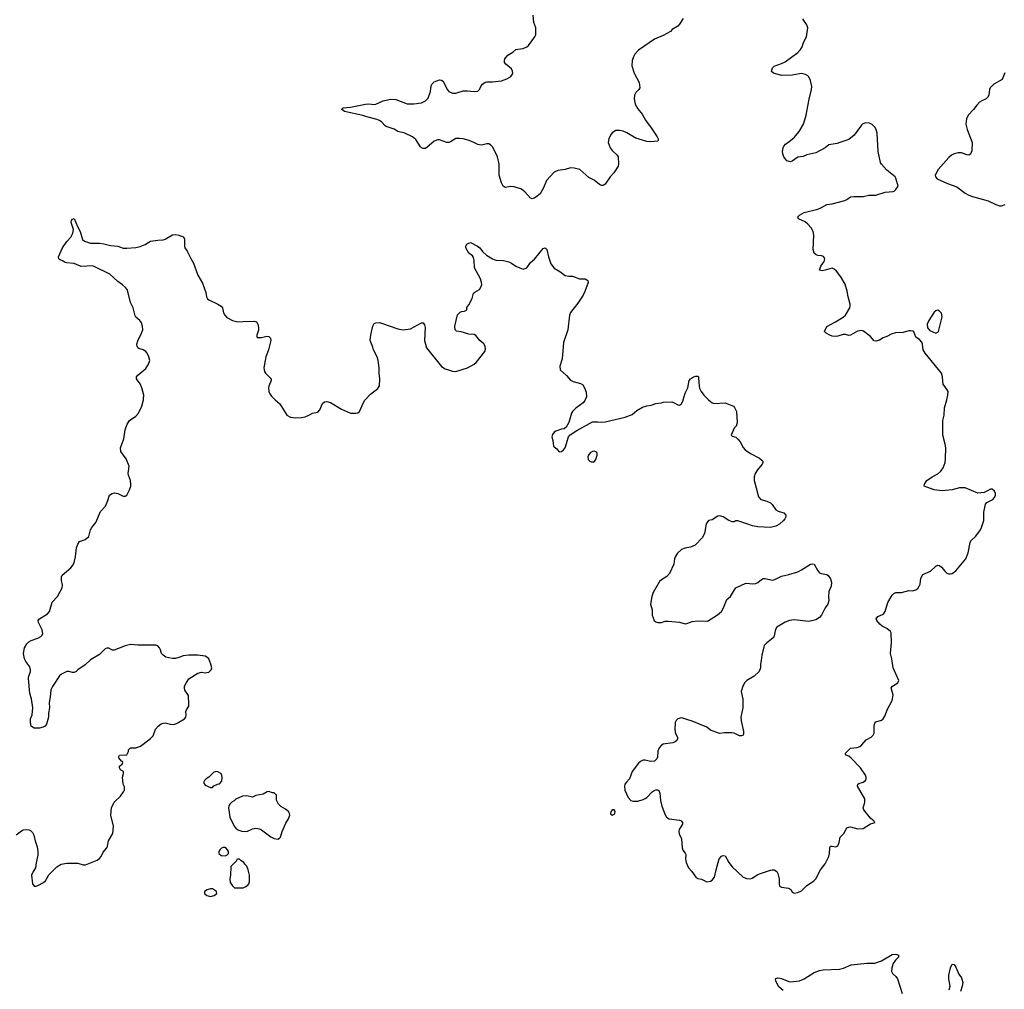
# Model space of a CAD drawing. Header units: inches. Extents: x 1839294 to 1929364, y 762242 to 909984.
# Tile 9 of 76: x 1878251 to 1889082, y 783515 to 794179. Entities that reach past the tile are written whole.
import ezdxf

# ---------------------------------------------------------------- set-up
doc = ezdxf.new("R2010")
doc.units = ezdxf.units.IN
doc.header["$MEASUREMENT"] = 0
for name, color, linetype in [('B8778', 7, 'Continuous'), ('B8779', 7, 'Continuous'), ('B8788', 7, 'Continuous'), ('B8789', 7, 'Continuous')]:
    doc.layers.add(name, color=color, linetype=linetype)

msp = doc.modelspace()

# ---------------------------------------------------------------- linework, layer by layer
at = {"layer": 'B8778', "color": 6, "elevation": 600}
for points in [[(1880000, 787166), (1879965, 787155), (1879930, 787153), (1879890, 787160), (1879859, 787170), (1879829, 787190), (1879812, 787210), (1879801, 787250), (1879790, 787270), (1879770, 787293), (1879750, 787301), (1879550, 787300), (1879470, 787307), (1879410, 787292), (1879290, 787245), (1879270, 787247), (1879230, 787266), (1879210, 787269), (1879190, 787261), (1879130, 787199), (1879030, 787139), (1878970, 787085), (1878891, 787030), (1878870, 787009), (1878850, 786999), (1878830, 787000), (1878790, 787012), (1878770, 787012), (1878710, 786981), (1878690, 786964), (1878610, 786844), (1878593, 786810), (1878585, 786730), (1878573, 786670), (1878577, 786610), (1878567, 786553), (1878566, 786510), (1878545, 786430), (1878530, 786409), (1878510, 786398), (1878468, 786388), (1878410, 786388), (1878390, 786398), (1878378, 786410), (1878369, 786450), (1878369, 786489), (1878386, 786534), (1878394, 786610), (1878381, 786710), (1878362, 786770), (1878346, 786934), (1878346, 786950), (1878368, 787010), (1878369, 787030), (1878361, 787061), (1878319, 787119), (1878303, 787150), (1878294, 787210), (1878305, 787270), (1878330, 787315), (1878350, 787336), (1878375, 787350), (1878450, 787376), (1878483, 787397), (1878496, 787410), (1878504, 787430), (1878497, 787470), (1878457, 787550), (1878455, 787570), (1878469, 787590), (1878555, 787645), (1878580, 787670), (1878607, 787773), (1878665, 787835), (1878718, 787930), (1878721, 787959), (1878712, 788010), (1878710, 788050), (1878718, 788070), (1878814, 788150), (1878838, 788182), (1878851, 788209), (1878865, 788270), (1878876, 788370), (1878890, 788411), (1878910, 788439), (1878970, 788464), (1879010, 788496), (1879031, 788570), (1879045, 788595), (1879088, 788650), (1879140, 788770), (1879195, 788830), (1879221, 788890), (1879238, 788950), (1879266, 788970), (1879295, 788975), (1879330, 788967), (1879390, 788940), (1879410, 788939), (1879430, 788951), (1879460, 789010), (1879474, 789050), (1879474, 789070), (1879469, 789110), (1879447, 789170), (1879444, 789190), (1879454, 789270), (1879421, 789350), (1879364, 789430), (1879358, 789470), (1879396, 789570), (1879411, 789670), (1879431, 789729), (1879459, 789770), (1879530, 789820), (1879556, 789850), (1879593, 789927), (1879611, 790000)], [(1878210, 785215), (1878270, 785259), (1878290, 785268), (1878330, 785274), (1878350, 785271), (1878370, 785261), (1878390, 785241), (1878407, 785210), (1878421, 785150), (1878443, 785083), (1878451, 785030), (1878451, 784990), (1878430, 784906), (1878423, 784850), (1878397, 784810), (1878382, 784770), (1878390, 784674), (1878410, 784651), (1878430, 784651), (1878450, 784657), (1878513, 784690), (1878536, 784710), (1878570, 784776), (1878658, 784862), (1878707, 784893), (1878770, 784904), (1878890, 784904), (1878950, 784885), (1878974, 784886), (1879103, 784937), (1879127, 784953), (1879145, 784975), (1879170, 785025), (1879210, 785071), (1879218, 785090), (1879227, 785150), (1879274, 785230), (1879282, 785310), (1879252, 785430), (1879259, 785510), (1879290, 785573), (1879359, 785641), (1879394, 785686), (1879404, 785710), (1879402, 785742), (1879387, 785770), (1879380, 785850), (1879393, 785890), (1879393, 785910), (1879358, 785930), (1879349, 785950), (1879349, 785971), (1879378, 785990), (1879386, 786010), (1879382, 786022), (1879370, 786026), (1879340, 786060), (1879338, 786070), (1879349, 786090), (1879430, 786094), (1879448, 786130), (1879449, 786150), (1879468, 786170), (1879530, 786171), (1879578, 786190), (1879610, 786211), (1879690, 786275), (1879718, 786302), (1879743, 786377), (1879773, 786410), (1879806, 786434), (1879830, 786444), (1879850, 786445), (1879910, 786430), (1879950, 786428), (1879990, 786445), (1880000, 786452)]]:
    msp.add_lwpolyline(points, dxfattribs=at)
at = {"layer": 'B8779', "color": 6, "elevation": 600}
msp.add_lwpolyline([(1879611, 790000), (1879614, 790010), (1879617, 790050), (1879596, 790130), (1879576, 790176), (1879534, 790230), (1879534, 790250), (1879552, 790270), (1879638, 790342), (1879669, 790391), (1879681, 790430), (1879673, 790470), (1879653, 790510), (1879637, 790530), (1879610, 790548), (1879563, 790563), (1879551, 790571), (1879544, 790584), (1879540, 790610), (1879550, 790647), (1879591, 790730), (1879605, 790770), (1879601, 790810), (1879590, 790845), (1879574, 790870), (1879530, 790907), (1879521, 790921), (1879500, 791010), (1879470, 791070), (1879440, 791190), (1879431, 791210), (1879413, 791233), (1879382, 791262), (1879330, 791298), (1879241, 791381), (1879070, 791466), (1879050, 791471), (1878926, 791466), (1878850, 791499), (1878764, 791504), (1878750, 791510), (1878730, 791525), (1878690, 791541), (1878681, 791550), (1878678, 791570), (1878722, 791670), (1878770, 791739), (1878813, 791787), (1878835, 791830), (1878842, 791870), (1878818, 791950), (1878821, 791970), (1878830, 791987), (1878850, 791994), (1878885, 791905), (1878917, 791850), (1878942, 791762), (1878964, 791744), (1879030, 791720), (1879130, 791721), (1879175, 791715), (1879250, 791694), (1879329, 791689), (1879390, 791666), (1879430, 791665), (1879530, 791674), (1879575, 791685), (1879630, 791705), (1879670, 791734), (1879690, 791742), (1879770, 791756), (1879830, 791757), (1879850, 791765), (1879930, 791812), (1879970, 791816), (1880000, 791810)], dxfattribs=at)
at = {"layer": 'B8788', "color": 6}
for points, elevation in [([(1881062, 790000), (1881113, 789953), (1881190, 789830), (1881229, 789809), (1881290, 789802), (1881350, 789803), (1881390, 789812), (1881430, 789828), (1881470, 789850), (1881530, 789864), (1881553, 789887), (1881581, 789959), (1881605, 789975), (1881630, 789980), (1881670, 789970), (1881790, 789894), (1881890, 789853), (1881950, 789850), (1881970, 789856), (1881990, 789870), (1882032, 789970), (1882046, 789994), (1882052, 790000)], 600), ([(1884472, 790000), (1884468, 789990), (1884450, 789964), (1884370, 789907), (1884333, 789870), (1884322, 789850), (1884290, 789750), (1884263, 789697), (1884239, 789681), (1884210, 789676), (1884150, 789652), (1884130, 789641), (1884110, 789617), (1884103, 789590), (1884116, 789550), (1884123, 789490), (1884130, 789481), (1884158, 789458), (1884182, 789430), (1884190, 789426), (1884210, 789431), (1884233, 789450), (1884250, 789472), (1884289, 789591), (1884305, 789615), (1884378, 789662), (1884550, 789756), (1884610, 789758), (1884650, 789753), (1884690, 789757), (1884911, 789809), (1884990, 789837), (1885039, 789882), (1885103, 789917), (1885148, 789932), (1885199, 789941), (1885250, 789959), (1885310, 789965), (1885331, 789971), (1885425, 789975), (1885450, 789967), (1885490, 789943), (1885510, 789939), (1885530, 789956), (1885550, 789996), (1885551, 790000)], 600), ([(1885828, 790000), (1885850, 789979), (1885870, 789965), (1885890, 789957), (1886010, 789966), (1886102, 789930), (1886115, 789915), (1886136, 789870), (1886143, 789750), (1886131, 789710), (1886110, 789688), (1886078, 789610), (1886090, 789598), (1886130, 789586), (1886150, 789567), (1886176, 789537), (1886210, 789475), (1886232, 789450), (1886289, 789409), (1886390, 789358), (1886416, 789336), (1886424, 789324), (1886426, 789310), (1886420, 789290), (1886368, 789230), (1886340, 789190), (1886330, 789150), (1886330, 789110), (1886354, 789030), (1886377, 788930), (1886404, 788904), (1886470, 788883), (1886510, 788864), (1886528, 788848), (1886570, 788787), (1886593, 788773), (1886657, 788757), (1886679, 788730), (1886679, 788710), (1886668, 788690), (1886653, 788670), (1886609, 788630), (1886570, 788608), (1886510, 788594), (1886370, 788603), (1886311, 788611), (1886250, 788636), (1886150, 788669), (1886130, 788669), (1886110, 788657), (1886090, 788656), (1886050, 788673), (1885990, 788711), (1885950, 788724), (1885930, 788720), (1885870, 788680), (1885829, 788671), (1885804, 788636), (1885783, 788530), (1885759, 788481), (1885680, 788400), (1885630, 788378), (1885570, 788367), (1885530, 788353), (1885487, 788313), (1885460, 788270), (1885453, 788250), (1885445, 788190), (1885399, 788090), (1885370, 788055), (1885310, 788019), (1885290, 788001), (1885220, 787880), (1885205, 787835), (1885190, 787750), (1885207, 787690), (1885210, 787630), (1885231, 787570), (1885250, 787555), (1885270, 787548), (1885310, 787550), (1885350, 787563), (1885385, 787565), (1885510, 787553), (1885570, 787536), (1885590, 787537), (1885650, 787559), (1885709, 787569), (1885816, 787564), (1885928, 787632), (1885970, 787670), (1885993, 787710), (1886030, 787802), (1886070, 787835), (1886115, 787910), (1886130, 787930), (1886142, 787938), (1886230, 787977), (1886250, 787981), (1886310, 787973), (1886350, 787979), (1886371, 787989), (1886410, 788024), (1886430, 788034), (1886450, 788034), (1886530, 788015), (1886558, 788022), (1886630, 788059), (1886710, 788076), (1886810, 788108), (1886851, 788129), (1886950, 788191), (1886970, 788194), (1886990, 788190), (1887030, 788118), (1887050, 788096), (1887068, 788088), (1887130, 788076), (1887146, 788066), (1887170, 788030), (1887180, 787990), (1887176, 787950), (1887150, 787890), (1887147, 787830), (1887150, 787790), (1887142, 787750), (1887110, 787710), (1887070, 787630), (1887050, 787604), (1887010, 787580), (1886930, 787562), (1886770, 787577), (1886718, 787570), (1886670, 787554), (1886581, 787499), (1886566, 787474), (1886545, 787390), (1886519, 787361), (1886470, 787327), (1886442, 787298), (1886414, 787190), (1886409, 787131), (1886399, 787090), (1886399, 787050), (1886384, 787010), (1886330, 786958), (1886249, 786911), (1886228, 786890), (1886205, 786850), (1886188, 786792), (1886207, 786707), (1886207, 786610), (1886185, 786510), (1886189, 786469), (1886214, 786350), (1886213, 786327), (1886208, 786312), (1886190, 786303), (1886170, 786303), (1886111, 786331), (1886083, 786337), (1886005, 786335), (1885948, 786328), (1885850, 786367), (1885810, 786400), (1885650, 786466), (1885590, 786481), (1885530, 786502), (1885490, 786491), (1885471, 786470), (1885462, 786450), (1885456, 786370), (1885465, 786330), (1885488, 786290), (1885488, 786270), (1885478, 786250), (1885462, 786238), (1885434, 786226), (1885330, 786211), (1885310, 786200), (1885287, 786170), (1885270, 786133), (1885266, 786070), (1885259, 786050), (1885234, 786026), (1885190, 786020), (1885130, 786037), (1885110, 786037), (1885079, 786021), (1885059, 786001), (1884989, 785911), (1884959, 785830), (1884925, 785795), (1884909, 785770), (1884903, 785750), (1884906, 785707), (1884944, 785624), (1884973, 785593), (1885004, 785584), (1885050, 785583), (1885110, 785602), (1885130, 785612), (1885150, 785626), (1885210, 785688), (1885230, 785702), (1885250, 785708), (1885268, 785708), (1885280, 785700), (1885294, 785674), (1885301, 785590), (1885315, 785530), (1885350, 785434), (1885365, 785410), (1885397, 785390), (1885510, 785376), (1885528, 785368), (1885541, 785350), (1885541, 785330), (1885506, 785274), (1885500, 785250), (1885504, 785224), (1885531, 785170), (1885539, 785070), (1885547, 785047), (1885573, 785013), (1885578, 784998), (1885575, 784950), (1885581, 784910), (1885608, 784850), (1885644, 784810), (1885690, 784749), (1885710, 784735), (1885750, 784726), (1885810, 784698), (1885850, 784703), (1885870, 784714), (1885895, 784750), (1885911, 784830), (1885947, 784950), (1885970, 784978), (1885990, 784988), (1886010, 784982), (1886050, 784910), (1886090, 784861), (1886210, 784750), (1886250, 784733), (1886290, 784731), (1886310, 784738), (1886370, 784778), (1886390, 784786), (1886510, 784827), (1886530, 784831), (1886550, 784829), (1886578, 784810), (1886592, 784790), (1886604, 784730), (1886604, 784670), (1886609, 784650), (1886630, 784638), (1886708, 784628), (1886721, 784621), (1886736, 784610), (1886750, 784583), (1886770, 784573), (1886810, 784580), (1886850, 784599), (1886905, 784655), (1886986, 784710), (1887007, 784730), (1887060, 784830), (1887110, 784894), (1887150, 784975), (1887159, 785010), (1887163, 785070), (1887170, 785088), (1887190, 785091), (1887230, 785084), (1887250, 785094), (1887267, 785130), (1887276, 785190), (1887318, 785230), (1887349, 785291), (1887370, 785300), (1887390, 785301), (1887470, 785282), (1887530, 785283), (1887610, 785334), (1887662, 785350), (1887655, 785355), (1887646, 785370), (1887634, 785374), (1887610, 785398), (1887537, 785490), (1887531, 785510), (1887549, 785570), (1887546, 785610), (1887468, 785750), (1887470, 785770), (1887482, 785778), (1887530, 785795), (1887554, 785810), (1887564, 785830), (1887564, 785850), (1887556, 785870), (1887499, 785950), (1887398, 786058), (1887370, 786078), (1887344, 786090), (1887333, 786110), (1887390, 786166), (1887465, 786175), (1887494, 786186), (1887516, 786204), (1887561, 786259), (1887617, 786290), (1887639, 786310), (1887649, 786331), (1887650, 786410), (1887659, 786441), (1887670, 786456), (1887730, 786475), (1887750, 786490), (1887772, 786528), (1887792, 786590), (1887847, 786690), (1887858, 786750), (1887836, 786830), (1887853, 786850), (1887910, 786886), (1887921, 786910), (1887861, 787050), (1887845, 787150), (1887830, 787210), (1887842, 787330), (1887836, 787436), (1887829, 787450), (1887790, 787484), (1887737, 787510), (1887712, 787530), (1887678, 787570), (1887673, 787590), (1887690, 787616), (1887741, 787639), (1887756, 787650), (1887770, 787670), (1887801, 787770), (1887849, 787850), (1887866, 787870), (1887890, 787879), (1887950, 787879), (1888030, 787902), (1888070, 787899), (1888110, 787910), (1888130, 787925), (1888147, 787950), (1888155, 787970), (1888164, 788036), (1888184, 788076), (1888270, 788115), (1888330, 788170), (1888350, 788179), (1888370, 788175), (1888390, 788159), (1888431, 788110), (1888450, 788093), (1888470, 788085), (1888490, 788084), (1888510, 788090), (1888550, 788116), (1888658, 788250), (1888686, 788314), (1888706, 788430), (1888713, 788447), (1888770, 788499), (1888819, 788570), (1888830, 788593), (1888855, 788670), (1888856, 788764), (1888874, 788850), (1888890, 788871), (1888956, 788904), (1888974, 788926), (1888985, 788950), (1888984, 788970), (1888973, 788993), (1888950, 789015), (1888930, 789015), (1888890, 788993), (1888859, 788981), (1888790, 788973), (1888650, 789029), (1888590, 789030), (1888510, 789010), (1888397, 788997), (1888310, 789007), (1888202, 789050), (1888203, 789070), (1888230, 789110), (1888290, 789153), (1888350, 789185), (1888385, 789215), (1888409, 789250), (1888431, 789309), (1888436, 789350), (1888438, 789470), (1888432, 789510), (1888406, 789610), (1888406, 789770), (1888419, 789830), (1888425, 789910), (1888448, 790000)], 600), ([(1880000, 786452), (1880063, 786490), (1880077, 786510), (1880082, 786530), (1880077, 786570), (1880084, 786590), (1880110, 786630), (1880113, 786650), (1880107, 786747), (1880067, 786807), (1880063, 786830), (1880065, 786850), (1880084, 786890), (1880110, 786930), (1880210, 786993), (1880250, 787002), (1880290, 786996), (1880330, 787005), (1880357, 787030), (1880363, 787050), (1880355, 787090), (1880332, 787150), (1880310, 787169), (1880290, 787178), (1880210, 787192), (1880110, 787191), (1880050, 787182), (1880000, 787166)], 600), ([(1886650, 783501), (1886603, 783543), (1886586, 783570), (1886567, 783610), (1886564, 783630), (1886570, 783636), (1886590, 783641), (1886630, 783636), (1886710, 783600), (1886730, 783598), (1886830, 783609), (1886881, 783630), (1886990, 783700), (1887050, 783722), (1887090, 783728), (1887270, 783735), (1887314, 783746), (1887397, 783783), (1887570, 783802), (1887656, 783804), (1887732, 783828), (1887850, 783897), (1887890, 783901), (1887919, 783890), (1887918, 783870), (1887885, 783835), (1887861, 783799), (1887843, 783750), (1887842, 783710), (1887852, 783690), (1887890, 783656), (1887908, 783630), (1887957, 783470)], 500), ([(1888477, 783510), (1888486, 783550), (1888471, 783630), (1888471, 783670), (1888490, 783751), (1888510, 783791), (1888530, 783787), (1888550, 783759), (1888583, 783683), (1888610, 783640), (1888625, 783590), (1888620, 783550), (1888600, 783490)], 500)]:
    msp.add_lwpolyline(points, dxfattribs=dict(at, elevation=elevation))
at = {"layer": 'B8788', "color": 6, "elevation": 600}
for points in [[(1884570, 789432), (1884550, 789429), (1884526, 789414), (1884508, 789390), (1884501, 789370), (1884503, 789343), (1884522, 789322), (1884537, 789317), (1884570, 789318), (1884590, 789342), (1884604, 789390), (1884603, 789410), (1884598, 789418), (1884590, 789425)], [(1880410, 785909), (1880382, 785898), (1880331, 785849), (1880302, 785830), (1880282, 785810), (1880272, 785790), (1880290, 785762), (1880350, 785734), (1880370, 785734), (1880388, 785752), (1880428, 785772), (1880450, 785774), (1880476, 785804), (1880478, 785850), (1880470, 785886), (1880430, 785908)], [(1880990, 785689), (1880972, 785688), (1880930, 785662), (1880850, 785648), (1880810, 785629), (1880750, 785642), (1880700, 785640), (1880630, 785608), (1880611, 785589), (1880585, 785575), (1880566, 785554), (1880551, 785529), (1880547, 785510), (1880564, 785410), (1880610, 785311), (1880628, 785288), (1880650, 785271), (1880694, 785254), (1880749, 785251), (1880810, 785279), (1880850, 785286), (1880890, 785281), (1880911, 785270), (1881013, 785193), (1881050, 785173), (1881090, 785168), (1881110, 785179), (1881118, 785190), (1881138, 785250), (1881179, 785341), (1881207, 785390), (1881221, 785430), (1881219, 785450), (1881209, 785470), (1881176, 785496), (1881125, 785525), (1881099, 785550), (1881077, 785597), (1881074, 785650), (1881058, 785670), (1881050, 785675), (1881030, 785675)], [(1884770, 785489), (1884750, 785458), (1884750, 785445), (1884770, 785431), (1884790, 785442), (1884798, 785450), (1884802, 785470), (1884790, 785488)], [(1880510, 785075), (1880490, 785075), (1880470, 785068), (1880452, 785050), (1880442, 785030), (1880442, 785010), (1880467, 784987), (1880510, 784982), (1880528, 784992), (1880546, 785010), (1880548, 785030), (1880538, 785050), (1880518, 785070)], [(1880670, 784946), (1880650, 784946), (1880638, 784942), (1880634, 784930), (1880573, 784867), (1880571, 784770), (1880561, 784730), (1880566, 784690), (1880590, 784652), (1880613, 784633), (1880710, 784632), (1880730, 784642), (1880760, 784660), (1880770, 784674), (1880778, 784702), (1880779, 784770), (1880764, 784830), (1880749, 784869), (1880728, 784890), (1880718, 784910), (1880686, 784930)], [(1880370, 784619), (1880350, 784619), (1880314, 784610), (1880282, 784590), (1880285, 784570), (1880310, 784546), (1880350, 784536), (1880390, 784547), (1880418, 784570), (1880415, 784590)]]:
    msp.add_lwpolyline(points, close=True, dxfattribs=at)
at = {"layer": 'B8789', "color": 6, "elevation": 600}
for points in [[(1885550, 794193), (1885510, 794129), (1885490, 794107), (1885430, 794070), (1885410, 794049), (1885330, 794004), (1885234, 793966), (1885057, 793843), (1885019, 793801), (1885002, 793770), (1884989, 793730), (1884986, 793670), (1885012, 793590), (1885065, 793490), (1885071, 793430), (1885061, 793410), (1885030, 793379), (1885014, 793350), (1885010, 793310), (1885016, 793270), (1885022, 793250), (1885050, 793199), (1885100, 793140), (1885135, 793075), (1885198, 792990), (1885262, 792890), (1885273, 792870), (1885276, 792850), (1885270, 792845), (1885190, 792836), (1885150, 792841), (1885030, 792878), (1884930, 792934), (1884888, 792952), (1884850, 792962), (1884810, 792959), (1884770, 792934), (1884751, 792909), (1884731, 792870), (1884725, 792830), (1884748, 792770), (1884770, 792741), (1884823, 792690), (1884834, 792670), (1884839, 792590), (1884833, 792570), (1884786, 792494), (1884748, 792450), (1884693, 792370), (1884670, 792355), (1884650, 792357), (1884630, 792367), (1884570, 792413), (1884510, 792445), (1884413, 792530), (1884350, 792548), (1884309, 792551), (1884250, 792530), (1884170, 792522), (1884130, 792503), (1884046, 792410), (1884012, 792330), (1883975, 792265), (1883930, 792227), (1883910, 792215), (1883888, 792210), (1883870, 792216), (1883807, 792287), (1883770, 792316), (1883690, 792340), (1883650, 792343), (1883590, 792334), (1883570, 792347), (1883550, 792386), (1883525, 792470), (1883525, 792590), (1883505, 792670), (1883470, 792748), (1883450, 792781), (1883430, 792802), (1883410, 792813), (1883390, 792813), (1883330, 792800), (1883310, 792803), (1883290, 792807), (1883248, 792830), (1883194, 792850), (1883130, 792868), (1883090, 792874), (1883048, 792872), (1882990, 792836), (1882970, 792828), (1882950, 792828), (1882870, 792858), (1882850, 792859), (1882810, 792843), (1882730, 792773), (1882710, 792764), (1882690, 792763), (1882671, 792771), (1882661, 792781), (1882610, 792862), (1882571, 792890), (1882489, 792930), (1882411, 792951), (1882370, 792975), (1882283, 793003), (1882270, 793011), (1882233, 793053), (1882209, 793069), (1882170, 793085), (1882070, 793110), (1882027, 793127), (1881824, 793170), (1881793, 793190), (1881798, 793202), (1881808, 793210), (1881890, 793216), (1882054, 793250), (1882093, 793253), (1882150, 793246), (1882170, 793249), (1882250, 793286), (1882330, 793306), (1882390, 793300), (1882513, 793253), (1882587, 793253), (1882670, 793264), (1882715, 793285), (1882743, 793317), (1882769, 793390), (1882777, 793450), (1882787, 793473), (1882810, 793495), (1882870, 793516), (1882890, 793515), (1882910, 793504), (1882954, 793410), (1882970, 793390), (1883010, 793372), (1883050, 793371), (1883130, 793397), (1883177, 793397), (1883250, 793389), (1883290, 793393), (1883310, 793410), (1883327, 793450), (1883341, 793470), (1883370, 793492), (1883390, 793497), (1883450, 793495), (1883550, 793507), (1883609, 793530), (1883650, 793552), (1883666, 793570), (1883674, 793586), (1883673, 793613), (1883659, 793639), (1883598, 793690), (1883584, 793710), (1883582, 793730), (1883589, 793750), (1883621, 793790), (1883677, 793823), (1883710, 793850), (1883730, 793856), (1883790, 793861), (1883830, 793880), (1883846, 793894), (1883918, 793990), (1883927, 794013), (1883930, 794070), (1883928, 794090), (1883905, 794150), (1883899, 794230)], [(1888448, 790000), (1888461, 790050), (1888463, 790090), (1888455, 790110), (1888411, 790170), (1888404, 790204), (1888403, 790250), (1888390, 790290), (1888210, 790510), (1888188, 790550), (1888181, 790610), (1888173, 790633), (1888150, 790661), (1888108, 790688), (1888085, 790745), (1888074, 790754), (1888050, 790759), (1888030, 790758), (1887970, 790738), (1887884, 790736), (1887838, 790722), (1887790, 790695), (1887750, 790681), (1887710, 790656), (1887670, 790645), (1887650, 790649), (1887610, 790696), (1887532, 790752), (1887510, 790760), (1887467, 790753), (1887390, 790709), (1887370, 790707), (1887336, 790716), (1887310, 790716), (1887250, 790698), (1887230, 790696), (1887190, 790700), (1887162, 790710), (1887124, 790730), (1887104, 790750), (1887130, 790806), (1887224, 790856), (1887311, 790909), (1887336, 790930), (1887381, 791010), (1887388, 791032), (1887388, 791050), (1887365, 791130), (1887355, 791195), (1887330, 791269), (1887284, 791350), (1887235, 791415), (1887210, 791437), (1887190, 791445), (1887110, 791423), (1887078, 791418), (1887050, 791426), (1887062, 791470), (1887100, 791520), (1887109, 791550), (1887094, 791574), (1887070, 791583), (1887030, 791586), (1887012, 791592), (1886992, 791612), (1886981, 791650), (1886988, 791808), (1886980, 791850), (1886957, 791890), (1886921, 791930), (1886890, 791956), (1886819, 791990), (1886810, 792010), (1886829, 792030), (1886881, 792059), (1887030, 792096), (1887070, 792112), (1887130, 792145), (1887190, 792154), (1887328, 792192), (1887350, 792202), (1887390, 792230), (1887425, 792235), (1887530, 792235), (1887591, 792249), (1887670, 792250), (1887770, 792281), (1887858, 792290), (1887870, 792294), (1887890, 792310), (1887916, 792350), (1887890, 792436), (1887880, 792450), (1887790, 792526), (1887731, 792590), (1887721, 792610), (1887695, 792730), (1887684, 792930), (1887672, 792972), (1887657, 792997), (1887627, 793027), (1887600, 793040), (1887557, 793043), (1887526, 793034), (1887510, 793019), (1887432, 792908), (1887370, 792862), (1887272, 792830), (1887244, 792816), (1887150, 792803), (1887110, 792769), (1887010, 792714), (1886908, 792692), (1886870, 792676), (1886810, 792669), (1886750, 792625), (1886730, 792616), (1886690, 792626), (1886658, 792670), (1886645, 792705), (1886643, 792730), (1886648, 792770), (1886657, 792790), (1886675, 792810), (1886731, 792849), (1886774, 792886), (1886824, 792950), (1886872, 793030), (1886904, 793130), (1886935, 793305), (1886962, 793410), (1886964, 793444), (1886949, 793510), (1886933, 793550), (1886922, 793562), (1886896, 793576), (1886850, 793586), (1886830, 793585), (1886750, 793568), (1886630, 793567), (1886542, 793590), (1886521, 793610), (1886532, 793648), (1886552, 793668), (1886630, 793696), (1886670, 793716), (1886810, 793820), (1886840, 793850), (1886858, 793882), (1886872, 793930), (1886907, 793990), (1886919, 794090), (1886910, 794122), (1886875, 794170), (1886867, 794190)], [(1889087, 793593), (1889058, 793522), (1888968, 793470), (1888926, 793430), (1888918, 793410), (1888910, 793350), (1888897, 793323), (1888883, 793310), (1888833, 793287), (1888809, 793271), (1888780, 793240), (1888743, 793190), (1888684, 793130), (1888666, 793090), (1888658, 793030), (1888672, 792970), (1888728, 792830), (1888724, 792736), (1888710, 792699), (1888690, 792690), (1888670, 792692), (1888610, 792714), (1888576, 792716), (1888530, 792705), (1888501, 792690), (1888470, 792663), (1888354, 792530), (1888323, 792470), (1888325, 792450), (1888345, 792430), (1888457, 792377), (1888560, 792340), (1888650, 792272), (1888690, 792249), (1888733, 792233), (1888906, 792186), (1888990, 792145), (1889029, 792131), (1889050, 792131), (1889090, 792145)], [(1880000, 791810), (1880010, 791807), (1880051, 791791), (1880064, 791764), (1880062, 791690), (1880068, 791670), (1880093, 791633), (1880132, 791552), (1880162, 791502), (1880211, 791370), (1880263, 791283), (1880298, 791178), (1880307, 791130), (1880316, 791110), (1880330, 791098), (1880430, 791052), (1880468, 791030), (1880481, 791010), (1880494, 790954), (1880508, 790928), (1880530, 790904), (1880590, 790872), (1880650, 790855), (1880710, 790861), (1880830, 790862), (1880855, 790855), (1880870, 790831), (1880877, 790790), (1880877, 790763), (1880859, 790710), (1880858, 790690), (1880863, 790683), (1880910, 790685), (1880970, 790700), (1880990, 790695), (1881010, 790675), (1881014, 790650), (1880988, 790550), (1880960, 790470), (1880942, 790390), (1880937, 790350), (1880942, 790310), (1880954, 790290), (1881017, 790230), (1881018, 790210), (1880992, 790150), (1880989, 790129), (1880992, 790090), (1881003, 790063), (1881019, 790039), (1881062, 790000)], [(1882052, 790000), (1882110, 790060), (1882190, 790123), (1882208, 790152), (1882211, 790231), (1882204, 790290), (1882204, 790350), (1882194, 790430), (1882183, 790470), (1882143, 790550), (1882137, 790577), (1882107, 790650), (1882112, 790712), (1882135, 790810), (1882150, 790839), (1882170, 790847), (1882210, 790848), (1882230, 790843), (1882410, 790778), (1882470, 790768), (1882550, 790778), (1882670, 790846), (1882690, 790845), (1882704, 790824), (1882710, 790794), (1882703, 790650), (1882724, 790570), (1882890, 790364), (1882930, 790340), (1882967, 790327), (1883010, 790314), (1883050, 790310), (1883177, 790350), (1883250, 790390), (1883271, 790410), (1883368, 790530), (1883374, 790554), (1883370, 790590), (1883355, 790615), (1883312, 790652), (1883270, 790705), (1883250, 790716), (1883190, 790721), (1883106, 790746), (1883055, 790755), (1883042, 790770), (1883037, 790810), (1883067, 790933), (1883096, 790964), (1883110, 790971), (1883145, 790975), (1883168, 790990), (1883170, 791014), (1883190, 791042), (1883227, 791113), (1883244, 791170), (1883257, 791183), (1883307, 791213), (1883324, 791236), (1883333, 791267), (1883331, 791290), (1883320, 791330), (1883253, 791450), (1883251, 791531), (1883243, 791563), (1883230, 791581), (1883193, 791610), (1883159, 791670), (1883159, 791690), (1883169, 791710), (1883190, 791723), (1883210, 791727), (1883286, 791690), (1883311, 791670), (1883341, 791630), (1883384, 791590), (1883450, 791548), (1883490, 791535), (1883572, 791532), (1883630, 791516), (1883661, 791501), (1883710, 791468), (1883770, 791441), (1883790, 791437), (1883810, 791441), (1883830, 791451), (1883869, 791510), (1883914, 791546), (1884010, 791663), (1884031, 791670), (1884050, 791650), (1884066, 791570), (1884095, 791495), (1884130, 791447), (1884191, 791410), (1884250, 791367), (1884290, 791359), (1884330, 791357), (1884410, 791328), (1884470, 791328), (1884490, 791319), (1884499, 791310), (1884503, 791290), (1884468, 791190), (1884449, 791150), (1884390, 791060), (1884310, 790958), (1884297, 790930), (1884281, 790770), (1884234, 790630), (1884218, 790450), (1884191, 790370), (1884196, 790330), (1884266, 790266), (1884310, 790214), (1884339, 790199), (1884419, 790179), (1884444, 790164), (1884464, 790130), (1884481, 790081), (1884484, 790030), (1884472, 790000)], [(1885551, 790000), (1885572, 790070), (1885601, 790130), (1885614, 790210), (1885630, 790230), (1885664, 790250), (1885690, 790259), (1885710, 790258), (1885718, 790250), (1885719, 790239), (1885724, 790150), (1885730, 790127), (1885748, 790090), (1885776, 790050), (1885828, 790000)]]:
    msp.add_lwpolyline(points, dxfattribs=at)
msp.add_lwpolyline([(1888350, 790984), (1888330, 790979), (1888310, 790962), (1888251, 790870), (1888232, 790830), (1888238, 790790), (1888262, 790762), (1888330, 790732), (1888350, 790742), (1888358, 790750), (1888400, 790910), (1888390, 790953), (1888370, 790973)], close=True, dxfattribs=at)

doc.saveas('drawing.dxf')
